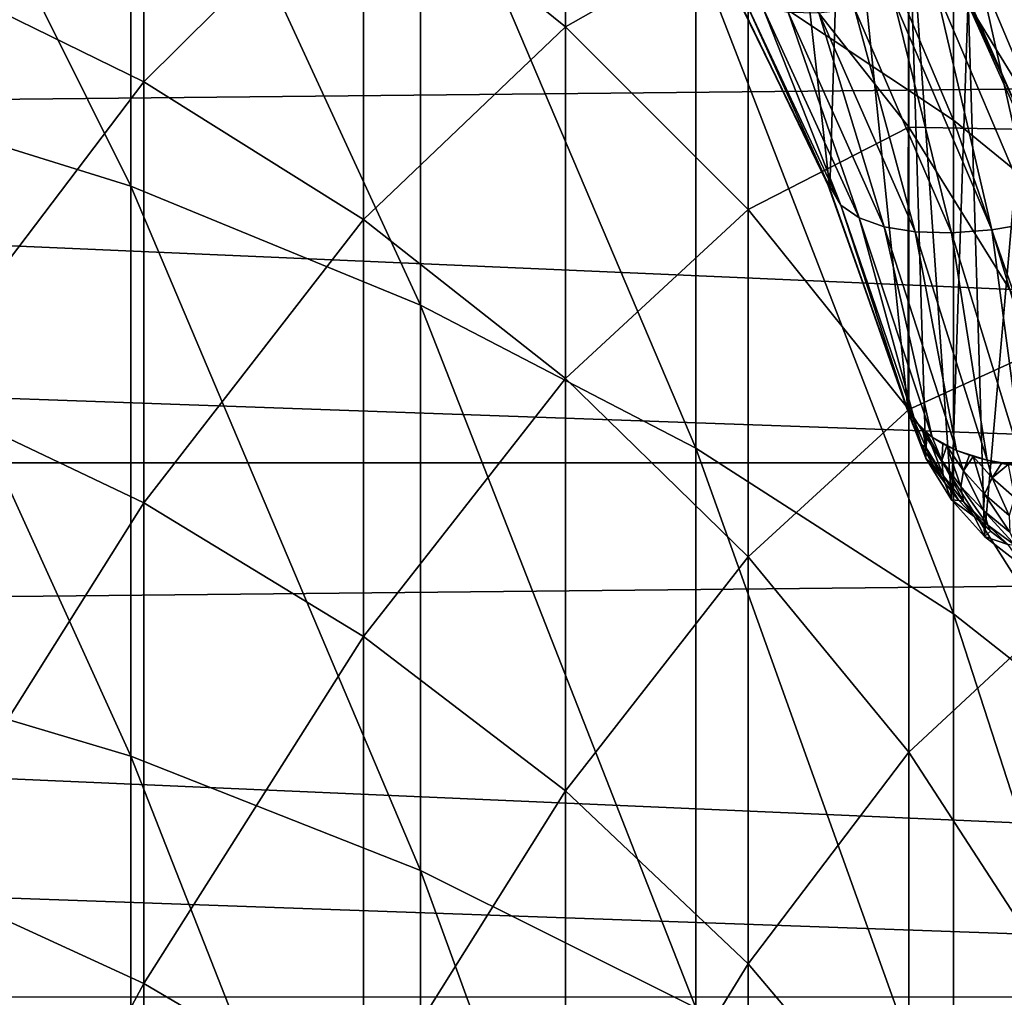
# Model space of a CAD drawing. Header units: metres. Extents: x -22 to 72, y -222 to 22.
# Tile 173 of 256: x 4.18 to 7.8, y 0 to 3.59. Entities that reach past the tile are written whole.
import ezdxf

# ---------------------------------------------------------------- set-up
doc = ezdxf.new("R2010")
doc.units = ezdxf.units.M
doc.layers.add('solid_509499_SW0002', color=7, linetype='CONTINUOUS')

msp = doc.modelspace()

# ---------------------------------------------------------------- linework, layer by layer
at = {"layer": 'solid_509499_SW0002'}
for points in [[(7.61272, 3.219509, 263.546295), (7.61272, 4.806011, 260.026062), (6.666843, 5.454619, 260.293304)], [(6.666843, 3.849341, 263.855225), (7.61272, 3.219509, 263.546295), (6.666843, 5.454619, 260.293304)], [(19.454498, 5.248329, 0.034086), (-19.556774, 4.853356, 0.034086), (19.85166, 3.454571, 0.034086)], [(4.592201, 2.97728, 267.857147), (4.592201, 4.844955, 264.343536), (3.483416, 5.201149, 264.518219)], [(3.483416, 3.321343, 268.054688), (4.592201, 2.97728, 267.857147), (3.483416, 5.201149, 264.518219)], [(7.159493, 2.967179, 105.193748), (6.941579, 4.905559, 105.193748), (6.78247, 3.749746, 105.193748)], [(7.159493, 2.967179, 105.193748), (7.206286, 4.507711, 105.193748), (6.941579, 4.905559, 105.193748)], [(19.85166, 3.454571, 0.034086), (-19.556774, 4.853356, 0.034086), (-19.917536, 3.051926, 0.034086)], [(5.656761, 2.54062, 267.606476), (5.656761, 4.392902, 264.121796), (4.592201, 4.844955, 264.343536)], [(4.592201, 2.97728, 267.857147), (5.656761, 2.54062, 267.606476), (4.592201, 4.844955, 264.343536)], [(8.485281, 2.509471, 263.198059), (8.485281, 4.074806, 259.724762), (7.61272, 4.806011, 260.026062)], [(7.61272, 3.219509, 263.546295), (8.485281, 2.509471, 263.198059), (7.61272, 4.806011, 260.026062)], [(4.639985, 3.359576, 259.430054), (3.779002, 3.781617, 259.603943), (4.639985, 4.677792, 255.909424)], [(4.639985, 3.359576, 259.430054), (4.639985, 4.677792, 255.909424), (5.446568, 4.159664, 255.734436)], [(6.189295, 3.561952, 255.532578), (5.446568, 4.159664, 255.734436), (6.189295, 4.625993, 252.00705)], [(6.189295, 3.561952, 255.532578), (6.189295, 4.625993, 252.00705), (6.859458, 3.942387, 251.824799)], [(7.446678, 2.146973, 105.193748), (7.206286, 4.507711, 105.193748), (7.159493, 2.967179, 105.193748)], [(7.446678, 2.146973, 105.193748), (7.448528, 4.095039, 105.193748), (7.206286, 4.507711, 105.193748)], [(6.666843, 2.01557, 267.305054), (6.666843, 3.849341, 263.855225), (5.656761, 4.392902, 264.121796)], [(5.656761, 2.54062, 267.606476), (6.666843, 2.01557, 267.305054), (5.656761, 4.392902, 264.121796)], [(5.446568, 2.853939, 259.22171), (4.639985, 3.359576, 259.430054), (5.446568, 4.159664, 255.734436)], [(5.446568, 2.853939, 259.22171), (5.446568, 4.159664, 255.734436), (6.189295, 3.561952, 255.532578)], [(7.51202, 1.978931, 105.193748), (7.448528, 4.095039, 105.193748), (7.446678, 2.146973, 105.193748)], [(7.606307, 1.825512, 105.193748), (7.667042, 3.669652, 105.193748), (7.448528, 4.095039, 105.193748)], [(7.606307, 1.825512, 105.193748), (7.448528, 4.095039, 105.193748), (7.51202, 1.978931, 105.193748)], [(7.449201, 3.192776, 251.624954), (6.859458, 3.942387, 251.824799), (7.449201, 4.003192, 248.131729)], [(7.951608, 3.184073, 247.96962), (7.449201, 4.003192, 248.131729), (7.951608, 3.756527, 244.484726)], [(7.449201, 3.192776, 251.624954), (7.449201, 4.003192, 248.131729), (7.951608, 3.184073, 247.96962)], [(6.859458, 2.891661, 255.306213), (6.189295, 3.561952, 255.532578), (6.859458, 3.942387, 251.824799)], [(6.859458, 2.891661, 255.306213), (6.859458, 3.942387, 251.824799), (7.449201, 3.192776, 251.624954)], [(-22.414381, 1.961005), (-22.158175, 3.907085), (22.414381, 1.961005)], [(-22.158175, 3.907085), (22.158175, 3.907085), (22.414381, 1.961005)], [(7.558537, 3.888253, 110.443748), (7.938388, 3.038419, 110.443748), (8.442576, 3.779603, 111.193748)], [(7.860655, 3.234197, 105.193748), (7.938388, 3.038419, 110.443748), (7.558537, 3.888253, 110.443748)], [(7.667042, 3.669652, 105.193748), (7.860655, 3.234197, 105.193748), (7.558537, 3.888253, 110.443748)], [(7.61272, 1.407186, 266.95578), (7.61272, 3.219509, 263.546295), (6.666843, 3.849341, 263.855225)], [(6.666843, 2.01557, 267.305054), (7.61272, 1.407186, 266.95578), (6.666843, 3.849341, 263.855225)], [(7.706781, 3.762889, 103.01519), (7.87455, 3.814959, 103), (8.078075, 2.880714, 103.01519)], [(3.779002, 2.224768, 263.058411), (3.779002, 3.781617, 259.603943), (4.639985, 3.359576, 259.430054)], [(6.78247, 3.749746, 105.193748), (6.766932, 3.777715, 104), (7.146003, 2.999523, 104)], [(6.845105, 3.665988, 103.827553), (7.146003, 2.999523, 104), (6.766932, 3.777715, 104)], [(7.706781, 3.762889, 103.01519), (7.912549, 2.84305, 103.060364), (7.547289, 3.705374, 103.060364)], [(7.706781, 3.762889, 103.01519), (8.078075, 2.880714, 103.01519), (7.912549, 2.84305, 103.060364)], [(7.159493, 2.967179, 105.193748), (6.78247, 3.749746, 105.193748), (7.146003, 2.999523, 104)], [(7.547289, 3.705374, 103.060364), (7.753849, 2.816975, 103.134148), (7.393648, 3.659438, 103.134148)], [(7.547289, 3.705374, 103.060364), (7.912549, 2.84305, 103.060364), (7.753849, 2.816975, 103.134148)], [(6.845105, 3.665988, 103.827553), (7.20012, 2.907439, 103.827553), (7.146003, 2.999523, 104)], [(6.913832, 3.632387, 103.658966), (7.20012, 2.907439, 103.827553), (6.845105, 3.665988, 103.827553)], [(7.393648, 3.659438, 103.134148), (7.605811, 2.805713, 103.234291), (7.249399, 3.628581, 103.234291)], [(7.393648, 3.659438, 103.134148), (7.753849, 2.816975, 103.134148), (7.605811, 2.805713, 103.234291)], [(7.726819, 1.69122, 105.193748), (7.667042, 3.669652, 105.193748), (7.606307, 1.825512, 105.193748)], [(7.726819, 1.69122, 105.193748), (7.860655, 3.234197, 105.193748), (7.667042, 3.669652, 105.193748)], [(6.913832, 3.632387, 103.658966), (7.267105, 2.860857, 103.658966), (7.20012, 2.907439, 103.827553)], [(7.005944, 3.614821, 103.500755), (7.267105, 2.860857, 103.658966), (6.913832, 3.632387, 103.658966)], [(7.249399, 3.628581, 103.234291), (7.472854, 2.809419, 103.35775), (7.118884, 3.613569, 103.35775)], [(7.249399, 3.628581, 103.234291), (7.605811, 2.805713, 103.234291), (7.472854, 2.809419, 103.35775)], [(7.005944, 3.614821, 103.500755), (7.358863, 2.827951, 103.500755), (7.267105, 2.860857, 103.658966)], [(7.118884, 3.613569, 103.35775), (7.358863, 2.827951, 103.500755), (7.005944, 3.614821, 103.500755)], [(7.118884, 3.613569, 103.35775), (7.472854, 2.809419, 103.35775), (7.358863, 2.827951, 103.500755)], [(6.189295, 2.270637, 258.981384), (5.446568, 2.853939, 259.22171), (6.189295, 3.561952, 255.532578)], [(6.189295, 2.270637, 258.981384), (6.189295, 3.561952, 255.532578), (6.859458, 2.891661, 255.306213)], [(19.85166, 3.454571, 0.034086), (-19.917536, 3.051926, 0.034086), (20.083797, 1.632051, 0.034086)], [(4.639985, 1.814944, 262.857391), (3.779002, 2.224768, 263.058411), (4.639985, 3.359576, 259.430054)], [(4.639985, 1.814944, 262.857391), (4.639985, 3.359576, 259.430054), (5.446568, 2.853939, 259.22171)], [(4.592201, 0.884812, 271.24173), (4.592201, 2.97728, 267.857147), (3.483416, 3.321343, 268.054688)], [(3.483416, 1.215286, 271.461243), (4.592201, 0.884812, 271.24173), (3.483416, 3.321343, 268.054688)], [(8.485281, 0.721327, 266.562042), (8.485281, 2.509471, 263.198059), (7.61272, 3.219509, 263.546295)], [(7.61272, 1.407186, 266.95578), (8.485281, 0.721327, 266.562042), (7.61272, 3.219509, 263.546295)], [(7.869061, 1.581021, 105.193748), (7.860655, 3.234197, 105.193748), (7.726819, 1.69122, 105.193748)], [(7.449201, 2.156652, 255.057983), (6.859458, 2.891661, 255.306213), (7.449201, 3.192776, 251.624954)], [(7.951608, 2.385949, 251.409851), (7.449201, 3.192776, 251.624954), (7.951608, 3.184073, 247.96962)], [(7.449201, 2.156652, 255.057983), (7.449201, 3.192776, 251.624954), (7.951608, 2.385949, 251.409851)], [(20.083797, 1.632051, 0.034086), (-19.917536, 3.051926, 0.034086), (-20.112724, 1.225081, 0.034086)], [(5.656761, 0.465399, 270.963135), (5.656761, 2.54062, 267.606476), (4.592201, 2.97728, 267.857147)], [(4.592201, 0.884812, 271.24173), (5.656761, 0.465399, 270.963135), (4.592201, 2.97728, 267.857147)], [(7.159493, 2.967179, 105.193748), (7.146003, 2.999523, 104), (7.435933, 2.183896, 104)], [(7.20012, 2.907439, 103.827553), (7.435933, 2.183896, 104), (7.146003, 2.999523, 104)], [(7.44133, 2.165434, 104.596878), (7.159493, 2.967179, 105.193748), (7.435933, 2.183896, 104)], [(7.44133, 2.165434, 104.596878), (7.446678, 2.146973, 105.193748), (7.159493, 2.967179, 105.193748)], [(7.20012, 2.907439, 103.827553), (7.471377, 2.115057, 103.827553), (7.435933, 2.183896, 104)], [(7.267105, 2.860857, 103.658966), (7.471377, 2.115057, 103.827553), (7.20012, 2.907439, 103.827553)], [(6.859458, 1.616506, 258.711853), (6.189295, 2.270637, 258.981384), (6.859458, 2.891661, 255.306213)], [(6.859458, 1.616506, 258.711853), (6.859458, 2.891661, 255.306213), (7.449201, 2.156652, 255.057983)], [(7.267105, 2.860857, 103.658966), (7.53462, 2.055476, 103.658936), (7.471377, 2.115057, 103.827553)], [(7.358863, 2.827951, 103.500755), (7.53462, 2.055476, 103.658936), (7.267105, 2.860857, 103.658966)], [(5.446568, 1.323945, 262.616577), (4.639985, 1.814944, 262.857391), (5.446568, 2.853939, 259.22171)], [(5.446568, 1.323945, 262.616577), (5.446568, 2.853939, 259.22171), (6.189295, 2.270637, 258.981384)], [(7.358863, 2.827951, 103.500755), (7.623826, 2.007023, 103.500679), (7.53462, 2.055476, 103.658936)], [(7.472854, 2.809419, 103.35775), (7.623826, 2.007023, 103.500679), (7.358863, 2.827951, 103.500755)], [(7.912549, 2.84305, 103.060364), (8.018975, 1.938734, 103.133972), (7.753849, 2.816975, 103.134148)], [(7.472854, 2.809419, 103.35775), (7.736541, 1.970802, 103.35762), (7.623826, 2.007023, 103.500679)], [(7.605811, 2.805713, 103.234291), (7.736541, 1.970802, 103.35762), (7.472854, 2.809419, 103.35775)], [(7.753849, 2.816975, 103.134148), (7.869548, 1.947781, 103.234123), (7.605811, 2.805713, 103.234291)], [(7.605811, 2.805713, 103.234291), (7.869548, 1.947781, 103.234123), (7.736541, 1.970802, 103.35762)], [(7.753849, 2.816975, 103.134148), (8.018975, 1.938734, 103.133972), (7.869548, 1.947781, 103.234123)], [(6.666843, -0.038913, 270.628174), (6.666843, 2.01557, 267.305054), (5.656761, 2.54062, 267.606476)], [(5.656761, 0.465399, 270.963135), (6.666843, -0.038913, 270.628174), (5.656761, 2.54062, 267.606476)], [(7.951608, 1.365541, 254.790817), (7.449201, 2.156652, 255.057983), (7.951608, 2.385949, 251.409851)], [(6.189295, 0.757528, 262.338776), (5.446568, 1.323945, 262.616577), (6.189295, 2.270637, 258.981384)], [(6.189295, 0.757528, 262.338776), (6.189295, 2.270637, 258.981384), (6.859458, 1.616506, 258.711853)], [(3.779002, 0.44632, 266.404175), (3.779002, 2.224768, 263.058411), (4.639985, 1.814944, 262.857391)], [(7.462861, 2.105022, 103.954849), (7.44133, 2.165434, 104.596878), (7.435933, 2.183896, 104)], [(7.450208, 2.1483, 103.913368), (7.462861, 2.105022, 103.954849), (7.435933, 2.183896, 104)], [(7.464995, 2.123787, 103.850586), (7.450208, 2.1483, 103.913368), (7.435933, 2.183896, 104)], [(7.471377, 2.115057, 103.827553), (7.464995, 2.123787, 103.850586), (7.435933, 2.183896, 104)], [(7.449201, 0.899217, 258.41629), (6.859458, 1.616506, 258.711853), (7.449201, 2.156652, 255.057983)], [(7.462861, 2.105022, 103.954849), (7.446678, 2.146973, 105.193748), (7.44133, 2.165434, 104.596878)], [(7.496414, 2.028935, 103.910194), (7.51202, 1.978931, 105.193748), (7.446678, 2.146973, 105.193748)], [(7.462861, 2.105022, 103.954849), (7.496414, 2.028935, 103.910194), (7.446678, 2.146973, 105.193748)], [(7.449201, 0.899217, 258.41629), (7.449201, 2.156652, 255.057983), (7.951608, 1.365541, 254.790817)], [(7.464995, 2.123787, 103.850586), (7.462861, 2.105022, 103.954849), (7.450208, 2.1483, 103.913368)], [(7.464995, 2.123787, 103.850586), (7.496414, 2.028935, 103.910194), (7.462861, 2.105022, 103.954849)], [(7.513001, 2.016582, 103.787399), (7.496414, 2.028935, 103.910194), (7.464995, 2.123787, 103.850586)], [(7.498887, 2.084656, 103.744247), (7.464995, 2.123787, 103.850586), (7.471377, 2.115057, 103.827553)], [(7.513001, 2.016582, 103.787399), (7.464995, 2.123787, 103.850586), (7.498887, 2.084656, 103.744247)], [(7.53462, 2.055476, 103.658936), (7.498887, 2.084656, 103.744247), (7.471377, 2.115057, 103.827553)], [(7.53462, 2.055476, 103.658936), (7.515432, 2.070084, 103.702377), (7.498887, 2.084656, 103.744247)], [(7.513001, 2.016582, 103.787399), (7.498887, 2.084656, 103.744247), (7.515432, 2.070084, 103.702377)], [(7.513001, 2.016582, 103.787399), (7.515432, 2.070084, 103.702377), (7.574821, 1.914648, 103.725159)], [(7.570634, 1.969494, 103.640839), (7.515432, 2.070084, 103.702377), (7.53462, 2.055476, 103.658936)], [(7.570634, 1.969494, 103.640839), (7.574821, 1.914648, 103.725159), (7.515432, 2.070084, 103.702377)], [(7.496414, 2.028935, 103.910194), (7.536251, 1.956269, 103.866394), (7.51202, 1.978931, 105.193748)], [(7.513001, 2.016582, 103.787399), (7.536251, 1.956269, 103.866394), (7.496414, 2.028935, 103.910194)], [(7.623826, 2.007023, 103.500679), (7.573696, 2.031109, 103.582512), (7.53462, 2.055476, 103.658936)], [(7.570634, 1.969494, 103.640839), (7.53462, 2.055476, 103.658936), (7.573696, 2.031109, 103.582512)], [(7.570634, 1.969494, 103.640839), (7.573696, 2.031109, 103.582512), (7.588244, 2.023417, 103.55719)], [(7.623826, 2.007023, 103.500679), (7.588244, 2.023417, 103.55719), (7.573696, 2.031109, 103.582512)], [(7.61272, -0.623267, 270.240051), (7.61272, 1.407186, 266.95578), (6.666843, 2.01557, 267.305054)], [(6.666843, -0.038913, 270.628174), (7.61272, -0.623267, 270.240051), (6.666843, 2.01557, 267.305054)], [(7.513001, 2.016582, 103.787399), (7.581933, 1.887594, 103.823845), (7.536251, 1.956269, 103.866394)], [(7.513001, 2.016582, 103.787399), (7.574821, 1.914648, 103.725159), (7.581933, 1.887594, 103.823845)], [(7.570634, 1.969494, 103.640839), (7.588244, 2.023417, 103.55719), (7.639743, 1.874373, 103.580444)], [(7.650596, 1.931898, 103.498024), (7.588244, 2.023417, 103.55719), (7.623826, 2.007023, 103.500679)], [(7.650596, 1.931898, 103.498024), (7.639743, 1.874373, 103.580444), (7.588244, 2.023417, 103.55719)], [(7.736541, 1.970802, 103.35762), (7.671712, 1.989183, 103.43428), (7.623826, 2.007023, 103.500679)], [(7.650596, 1.931898, 103.498024), (7.623826, 2.007023, 103.500679), (7.671712, 1.989183, 103.43428)], [(7.650596, 1.931898, 103.498024), (7.671712, 1.989183, 103.43428), (7.685796, 1.984684, 103.416466)], [(7.736541, 1.970802, 103.35762), (7.685796, 1.984684, 103.416466), (7.671712, 1.989183, 103.43428)], [(-22.5, 0), (-22.414381, 1.961005), (22.5, 0)], [(-22.414381, 1.961005), (22.414381, 1.961005), (22.5, 0)], [(7.581933, 1.887594, 103.823845), (7.606307, 1.825512, 105.193748), (7.51202, 1.978931, 105.193748)], [(7.536251, 1.956269, 103.866394), (7.581933, 1.887594, 103.823845), (7.51202, 1.978931, 105.193748)], [(7.570634, 1.969494, 103.640839), (7.650333, 1.819517, 103.664772), (7.574821, 1.914648, 103.725159)], [(7.570634, 1.969494, 103.640839), (7.639743, 1.874373, 103.580444), (7.650333, 1.819517, 103.664772)], [(7.650596, 1.931898, 103.498024), (7.685796, 1.984684, 103.416466), (7.726924, 1.846313, 103.440292)], [(7.754693, 1.906029, 103.361481), (7.685796, 1.984684, 103.416466), (7.736541, 1.970802, 103.35762)], [(7.754693, 1.906029, 103.361481), (7.726924, 1.846313, 103.440292), (7.685796, 1.984684, 103.416466)], [(7.869548, 1.947781, 103.234123), (7.789549, 1.95958, 103.303703), (7.736541, 1.970802, 103.35762)], [(7.754693, 1.906029, 103.361481), (7.736541, 1.970802, 103.35762), (7.789549, 1.95958, 103.303703)], [(7.754693, 1.906029, 103.361481), (7.789549, 1.95958, 103.303703), (7.81356, 1.955444, 103.281441)], [(7.754693, 1.906029, 103.361481), (7.81356, 1.955444, 103.281441), (7.837028, 1.834146, 103.308449)], [(7.869548, 1.947781, 103.234123), (7.81356, 1.955444, 103.281441), (7.789549, 1.95958, 103.303703)], [(7.650596, 1.931898, 103.498024), (7.722915, 1.786367, 103.522141), (7.639743, 1.874373, 103.580444)], [(7.650596, 1.931898, 103.498024), (7.726924, 1.846313, 103.440292), (7.722915, 1.786367, 103.522141)], [(7.574821, 1.914648, 103.725159), (7.632956, 1.823435, 103.782936), (7.581933, 1.887594, 103.823845)], [(7.574821, 1.914648, 103.725159), (7.650333, 1.819517, 103.664772), (7.632956, 1.823435, 103.782936)], [(7.581933, 1.887594, 103.823845), (7.632956, 1.823435, 103.782936), (7.606307, 1.825512, 105.193748)], [(7.754693, 1.906029, 103.361481), (7.817508, 1.7686, 103.385063), (7.726924, 1.846313, 103.440292)], [(7.754693, 1.906029, 103.361481), (7.837028, 1.834146, 103.308449), (7.817508, 1.7686, 103.385063)], [(7.639743, 1.874373, 103.580444), (7.739395, 1.732795, 103.607086), (7.650333, 1.819517, 103.664772)], [(7.639743, 1.874373, 103.580444), (7.722915, 1.786367, 103.522141), (7.739395, 1.732795, 103.607086)], [(7.726924, 1.846313, 103.440292), (7.82023, 1.707453, 103.466873), (7.722915, 1.786367, 103.522141)], [(7.726924, 1.846313, 103.440292), (7.817508, 1.7686, 103.385063), (7.82023, 1.707453, 103.466873)], [(4.639985, 0.050452, 266.17691), (3.779002, 0.44632, 266.404175), (4.639985, 1.814944, 262.857391)], [(4.639985, 0.050452, 266.17691), (4.639985, 1.814944, 262.857391), (5.446568, 1.323945, 262.616577)], [(7.688773, 1.764218, 103.743973), (7.726819, 1.69122, 105.193748), (7.606307, 1.825512, 105.193748)], [(7.632956, 1.823435, 103.782936), (7.688773, 1.764218, 103.743973), (7.606307, 1.825512, 105.193748)], [(7.650333, 1.819517, 103.664772), (7.688773, 1.764218, 103.743973), (7.632956, 1.823435, 103.782936)], [(7.650333, 1.819517, 103.664772), (7.748802, 1.710284, 103.707222), (7.688773, 1.764218, 103.743973)], [(7.650333, 1.819517, 103.664772), (7.739395, 1.732795, 103.607086), (7.748802, 1.710284, 103.707222)], [(7.722915, 1.786367, 103.522141), (7.841702, 1.656329, 103.553085), (7.739395, 1.732795, 103.607086)], [(7.722915, 1.786367, 103.522141), (7.82023, 1.707453, 103.466873), (7.841702, 1.656329, 103.553085)], [(7.688773, 1.764218, 103.743973), (7.748802, 1.710284, 103.707222), (7.726819, 1.69122, 105.193748)], [(7.748802, 1.710284, 103.707222), (7.812459, 1.66189, 103.67292), (7.726819, 1.69122, 105.193748)], [(7.739395, 1.732795, 103.607086), (7.812459, 1.66189, 103.67292), (7.748802, 1.710284, 103.707222)], [(7.739395, 1.732795, 103.607086), (7.841702, 1.656329, 103.553085), (7.812459, 1.66189, 103.67292)], [(7.812459, 1.66189, 103.67292), (7.869061, 1.581021, 105.193748), (7.726819, 1.69122, 105.193748)], [(20.083797, 1.632051, 0.034086), (-20.112724, 1.225081, 0.034086), (20.148966, -0.204, 0.034086)], [(6.859458, 0.122333, 262.027222), (6.189295, 0.757528, 262.338776), (6.859458, 1.616506, 258.711853)], [(6.859458, 0.122333, 262.027222), (6.859458, 1.616506, 258.711853), (7.449201, 0.899217, 258.41629)], [(8.485281, -1.282037, 269.80249), (8.485281, 0.721327, 266.562042), (7.61272, 1.407186, 266.95578)], [(7.61272, -0.623267, 270.240051), (8.485281, -1.282037, 269.80249), (7.61272, 1.407186, 266.95578)], [(7.951608, 0.127179, 258.098175), (7.449201, 0.899217, 258.41629), (7.951608, 1.365541, 254.790817)], [(5.446568, -0.423827, 265.904633), (4.639985, 0.050452, 266.17691), (5.446568, 1.323945, 262.616577)], [(5.446568, -0.423827, 265.904633), (5.446568, 1.323945, 262.616577), (6.189295, 0.757528, 262.338776)], [(20.148966, -0.204, 0.034086), (-20.112724, 1.225081, 0.034086), (-20.140705, -0.611915, 0.034086)], [(4.592201, -1.423571, 274.48288), (4.592201, 0.884812, 271.24173), (3.483416, 1.215286, 271.461243)], [(3.483416, -1.108089, 274.72345), (4.592201, -1.423571, 274.48288), (3.483416, 1.215286, 271.461243)], [(5.656761, -1.823957, 274.177582), (5.656761, 0.465399, 270.963135), (4.592201, 0.884812, 271.24173)], [(4.592201, -1.423571, 274.48288), (5.656761, -1.823957, 274.177582), (4.592201, 0.884812, 271.24173)], [(7.449201, -0.574193, 261.685608), (6.859458, 0.122333, 262.027222), (7.449201, 0.899217, 258.41629)], [(7.449201, -0.574193, 261.685608), (7.449201, 0.899217, 258.41629), (7.951608, 0.127179, 258.098175)], [(6.189295, -0.970956, 265.590546), (5.446568, -0.423827, 265.904633), (6.189295, 0.757528, 262.338776)], [(6.189295, -0.970956, 265.590546), (6.189295, 0.757528, 262.338776), (6.859458, 0.122333, 262.027222)], [(3.779002, -1.546182, 269.627045), (3.779002, 0.44632, 266.404175), (4.639985, 0.050452, 266.17691)], [(6.666843, -2.30539, 273.810516), (6.666843, -0.038913, 270.628174), (5.656761, 0.465399, 270.963135)], [(5.656761, -1.823957, 274.177582), (6.666843, -2.30539, 273.810516), (5.656761, 0.465399, 270.963135)], [(6.859458, -1.58452, 265.238312), (6.189295, -0.970956, 265.590546), (6.859458, 0.122333, 262.027222)], [(6.859458, -1.58452, 265.238312), (6.859458, 0.122333, 262.027222), (7.449201, -0.574193, 261.685608)], [(7.951608, -1.323882, 261.317902), (7.449201, -0.574193, 261.685608), (7.951608, 0.127179, 258.098175)], [(4.639985, -1.926414, 269.374481), (3.779002, -1.546182, 269.627045), (4.639985, 0.050452, 266.17691)], [(4.639985, -1.926414, 269.374481), (4.639985, 0.050452, 266.17691), (5.446568, -0.423827, 265.904633)]]:
    msp.add_3dface(points, dxfattribs=at)

doc.saveas('drawing.dxf')
